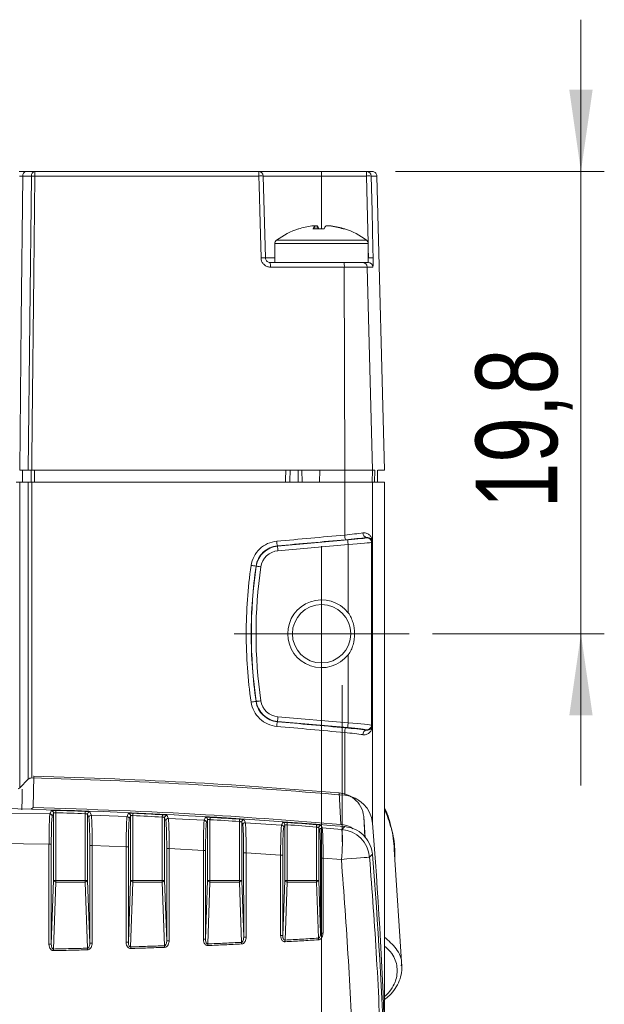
# Model space of a CAD drawing. Header units: millimetres. Extents: x 5 to 415, y 5 to 292.
# Tile 21 of 57: x 105 to 130, y 201 to 243. Entities that reach past the tile are written whole.
import ezdxf

# ---------------------------------------------------------------- set-up
doc = ezdxf.new("R2010")
doc.units = ezdxf.units.MM
doc.linetypes.add('CENTERX2', pattern=[20.32, 12.7, -2.54, 2.54, -2.54])
doc.styles.add('SLDTEXTSTYLE0', font='TXT', dxfattribs={"width": 0.75})
doc.dimstyles.new('SLDDIMSTYLE3', dxfattribs={"dimtxt": 3.5, "dimasz": 3.5, "dimexe": 0, "dimexo": 0.0625, "dimgap": 0.875, "dimtad": 1, "dimrnd": 1e-09, "dimzin": 12, "dimdsep": 46, "dimtxsty": 'SLDTEXTSTYLE0', "dimsah": 1, "dimcen": 0.09, "dimadec": 0, "dimazin": 3, "dimtfac": 1, "dimtofl": 0, "dimtmove": 0, "dimatfit": 3, "dimfxl": 1, "dimfrac": 2, "dimtolj": 1, "dimtzin": 12, "dimarcsym": 0})
doc.dimstyles.new('SLDDIMSTYLE4', dxfattribs={"dimtxt": 3.5, "dimasz": 3.5, "dimexe": 0, "dimexo": 0.0625, "dimgap": 0.875, "dimtad": 1, "dimdec": 1, "dimrnd": 1e-09, "dimzin": 12, "dimdsep": 46, "dimtxsty": 'SLDTEXTSTYLE0', "dimsah": 1, "dimcen": 0.09, "dimadec": 0, "dimazin": 3, "dimtfac": 1, "dimtdec": 1, "dimtmove": 0, "dimatfit": 0, "dimfxl": 1, "dimfrac": 2, "dimtolj": 1, "dimtzin": 12, "dimarcsym": 0})

# ---------------------------------------------------------------- blocks, each defined once
blk = doc.blocks.new('_D_4')
at = {"color": 7, "linetype": 'Continuous', "lineweight": 0}
for p, q in [((129.131, 236.726), (129.131, 243.226)), ((121.192, 236.726), (130.131, 236.726)), ((129.131, 236.726), (129.131, 216.926)), ((122.773, 216.926), (130.131, 216.926)), ((129.131, 216.926), (129.131, 210.426))]:
    blk.add_line(p, q, dxfattribs=at)
for points in [[(129.131, 236.726), (129.631, 240.226), (128.631, 240.226)], [(129.131, 216.926), (128.631, 213.426), (129.631, 213.426)]]:
    blk.add_solid(points, dxfattribs=at)
at = {"color": 7, "linetype": 'Continuous', "lineweight": 0, "insert": (124.62, 222.3), "char_height": 3.5, "attachment_point": 1, "rotation": 90, "style": 'SLDTEXTSTYLE0'}
blk.add_mtext('19,8', dxfattribs=at)
blk = doc.blocks.new('_D_5')
at = {"color": 7, "linetype": 'Continuous', "lineweight": 0}
for p, q in [((118.023, 215.926), (118.023, 175.455)), ((81.023, 212.176), (81.023, 175.455)), ((81.023, 176.455), (118.023, 176.455))]:
    blk.add_line(p, q, dxfattribs=at)
for points in [[(81.023, 176.455), (84.523, 175.955), (84.523, 176.955)], [(118.023, 176.455), (114.523, 176.955), (114.523, 175.955)]]:
    blk.add_solid(points, dxfattribs=at)
at = {"color": 7, "linetype": 'Continuous', "lineweight": 0, "insert": (96.936, 180.967), "char_height": 3.5, "attachment_point": 1, "style": 'SLDTEXTSTYLE0'}
blk.add_mtext('37', dxfattribs=at)
blk = doc.blocks.new('SW_CENTERMARKSYMBOL_5')
at = {"color": 0, "linetype": 'Continuous', "lineweight": 0}
for p, q in [((0, 2.5), (0, 3.75)), ((0, 0), (0, 2.5)), ((-2.5, 0), (-3.75, 0)), ((0, 0), (-2.5, 0)), ((0, 0), (0, -2.5)), ((0, 0), (2.5, 0)), ((2.5, 0), (3.75, 0)), ((0, -2.5), (0, -3.75))]:
    blk.add_line(p, q, dxfattribs=at)

msp = doc.modelspace()

# ---------------------------------------------------------------- linework, layer by layer
at = {"color": 7, "linetype": 'Continuous', "lineweight": 15}
for p, q in [((105.736, 236.726), (105.37, 236.726)), ((115.326, 236.726), (105.736, 236.726)), ((118.023, 236.726), (115.326, 236.726)), ((118.023, 236.531), (118.023, 236.726)), ((119.947, 236.726), (118.023, 236.726)), ((119.947, 236.531), (119.947, 236.726)), ((120.192, 236.726), (119.947, 236.726)), ((105.229, 236.531), (105.595, 236.531)), ((105.742, 236.531), (115.339, 236.531)), ((115.618, 233.02), (115.526, 236.531)), ((115.526, 236.531), (118.023, 236.531)), ((118.023, 236.531), (119.947, 236.531)), ((120.146, 236.531), (120.392, 236.531)), ((120.392, 236.531), (120.723, 223.926)), ((117.611, 234.393), (117.734, 234.393)), ((117.836, 234.393), (117.729, 234.393)), ((117.735, 234.265), (117.734, 234.393)), ((117.836, 234.393), (117.834, 234.265)), ((118.21, 234.393), (118.371, 234.393)), ((118.435, 234.393), (118.371, 234.393)), ((116.023, 233.635), (116.023, 232.826)), ((120.023, 232.826), (120.023, 233.635)), ((118.979, 232.826), (115.817, 232.826)), ((119.775, 232.826), (118.979, 232.826)), ((119.793, 232.826), (119.775, 232.826)), ((119.793, 232.826), (120.005, 232.826)), ((120.005, 232.826), (120.023, 232.826)), ((115.832, 232.631), (118.996, 232.631)), ((118.996, 232.631), (119.015, 223.926)), ((118.996, 232.631), (119.974, 232.631)), ((119.974, 232.631), (120.201, 223.926)), ((119.974, 232.631), (120.218, 232.631)), ((105.462, 223.926), (105.095, 223.926)), ((117.942, 223.926), (105.609, 223.926)), ((117.023, 223.926), (117.023, 223.426)), ((117.173, 223.926), (117.186, 223.426)), ((117.942, 223.926), (117.941, 223.426)), ((119.015, 223.926), (117.942, 223.926)), ((119.014, 223.426), (119.015, 223.926)), ((120.201, 223.926), (119.015, 223.926)), ((120.188, 223.426), (120.201, 223.926)), ((120.307, 223.926), (120.201, 223.926)), ((120.289, 223.426), (120.302, 223.926)), ((120.294, 223.426), (120.307, 223.926)), ((120.418, 223.426), (120.422, 223.926)), ((120.723, 223.926), (120.426, 223.926)), ((105.095, 223.426), (104.949, 223.426)), ((105.095, 210.327), (105.095, 223.426)), ((105.095, 223.426), (105.462, 223.426)), ((105.462, 223.426), (105.462, 210.694)), ((105.609, 223.426), (105.462, 223.426)), ((105.609, 210.752), (105.609, 223.426)), ((119.015, 223.426), (105.609, 223.426)), ((119.015, 221.153), (119.015, 223.426)), ((120.201, 223.426), (119.015, 223.426)), ((120.201, 220.898), (120.201, 223.426)), ((120.723, 223.426), (120.201, 223.426)), ((120.723, 199.832), (120.723, 223.426)), ((119.95, 221.047), (119.944, 221.041)), ((116.134, 220.691), (116.135, 220.68)), ((119.144, 220.944), (116.135, 220.68)), ((116.153, 220.481), (119.162, 220.745)), ((119.162, 220.745), (119.162, 217.823)), ((120.161, 220.842), (120.201, 220.885)), ((120.161, 213.01), (120.161, 220.842)), ((120.201, 220.885), (120.201, 212.966)), ((120.202, 220.885), (120.201, 220.885)), ((120.202, 212.966), (120.202, 220.885)), ((115.219, 219.824), (115.227, 219.823)), ((119.162, 216.028), (119.162, 213.107)), ((115.219, 214.027), (115.227, 214.028)), ((116.134, 213.16), (116.135, 213.171)), ((116.135, 213.171), (119.144, 212.907)), ((119.162, 213.107), (116.153, 213.37)), ((120.201, 212.966), (120.161, 213.01)), ((120.202, 212.966), (120.201, 212.966)), ((120.201, 208.822), (120.201, 212.953)), ((119.015, 210.012), (119.015, 212.698)), ((119.944, 212.81), (119.95, 212.804)), ((105.462, 210.694), (105.095, 210.327)), ((105.695, 210.833), (105.665, 209.49)), ((105.695, 210.833), (105.683, 210.821)), ((118.842, 208.764), (118.773, 210.114)), ((106.389, 209.208), (99.523, 209.304)), ((105.665, 209.49), (105.585, 209.409)), ((106.486, 209.109), (106.544, 209.25)), ((106.544, 209.25), (106.544, 206.366)), ((106.644, 206.366), (106.644, 209.261)), ((107.902, 209.219), (107.902, 206.366)), ((108.002, 206.366), (108.002, 209.195)), ((108.002, 209.195), (108.057, 209.054)), ((109.694, 209.095), (108.161, 209.153)), ((109.79, 208.995), (109.844, 209.128)), ((109.844, 209.128), (109.844, 206.366)), ((109.944, 206.366), (109.944, 209.136)), ((111.202, 209.076), (111.202, 206.366)), ((111.302, 209.049), (111.353, 208.917)), ((111.302, 206.366), (111.302, 209.049)), ((113, 208.937), (111.458, 209.016)), ((113.094, 208.838), (113.144, 208.959)), ((113.144, 208.959), (113.144, 206.366)), ((113.244, 206.366), (113.244, 208.964)), ((114.502, 208.886), (114.502, 206.366)), ((114.602, 206.366), (114.602, 208.856)), ((114.602, 208.856), (114.648, 208.736)), ((116.307, 208.735), (114.755, 208.836)), ((116.4, 208.636), (116.444, 208.743)), ((116.444, 208.743), (116.444, 206.366)), ((116.544, 206.366), (116.544, 208.745)), ((119.827, 209.1), (119.845, 208.879)), ((119.845, 208.879), (119.897, 208.187)), ((117.802, 208.649), (117.802, 206.366)), ((117.902, 206.366), (117.902, 208.616)), ((117.902, 208.616), (117.942, 208.512)), ((118.896, 208.546), (118.05, 208.611)), ((119.015, 208.668), (119.019, 208.668)), ((99.523, 208.009), (106.35, 207.917)), ((106.448, 203.627), (106.448, 207.917)), ((108.095, 207.86), (108.096, 203.672)), ((108.198, 207.86), (109.655, 207.806)), ((109.751, 203.715), (109.751, 207.806)), ((111.391, 207.724), (111.392, 203.781)), ((111.495, 207.725), (112.96, 207.65)), ((113.055, 203.841), (113.056, 207.65)), ((114.686, 207.545), (114.687, 203.926)), ((114.791, 207.545), (116.267, 207.451)), ((120.201, 207.482), (120.201, 207.478)), ((121.461, 202.662), (121.135, 207.691)), ((116.361, 204.003), (116.362, 207.45)), ((117.98, 207.322), (117.98, 204.108)), ((118.086, 207.322), (118.871, 207.262)), ((106.544, 206.366), (106.448, 203.627)), ((106.543, 203.425), (106.644, 206.295)), ((106.644, 206.366), (106.544, 206.366)), ((106.644, 206.366), (106.644, 206.295)), ((107.902, 206.366), (106.644, 206.366)), ((106.644, 206.295), (107.902, 206.295)), ((108.002, 206.366), (107.902, 206.366)), ((107.902, 206.295), (107.902, 206.366)), ((107.902, 206.295), (108.001, 203.461)), ((108.096, 203.672), (108.002, 206.366)), ((109.844, 206.366), (109.751, 203.715)), ((109.944, 206.366), (109.844, 206.366)), ((109.847, 203.516), (109.944, 206.295)), ((109.944, 206.366), (109.944, 206.295)), ((111.202, 206.366), (109.944, 206.366)), ((109.944, 206.295), (111.202, 206.295)), ((111.302, 206.366), (111.202, 206.366)), ((111.202, 206.295), (111.202, 206.366)), ((111.202, 206.295), (111.297, 203.567)), ((111.392, 203.781), (111.302, 206.366)), ((113.144, 206.366), (113.055, 203.841)), ((113.244, 206.366), (113.144, 206.366)), ((113.151, 203.643), (113.244, 206.295)), ((113.244, 206.366), (113.244, 206.295)), ((114.502, 206.366), (113.244, 206.366)), ((113.244, 206.295), (114.502, 206.295)), ((114.602, 206.366), (114.502, 206.366)), ((114.502, 206.295), (114.502, 206.366)), ((114.502, 206.295), (114.592, 203.71)), ((114.687, 203.926), (114.602, 206.366)), ((116.444, 206.366), (116.361, 204.003)), ((116.544, 206.366), (116.444, 206.366)), ((116.457, 203.808), (116.544, 206.295)), ((116.544, 206.366), (116.544, 206.295)), ((117.802, 206.366), (116.544, 206.366)), ((116.544, 206.295), (117.802, 206.295)), ((117.902, 206.366), (117.802, 206.366)), ((117.802, 206.366), (117.802, 206.295)), ((117.802, 206.295), (117.886, 203.89)), ((117.98, 204.108), (117.902, 206.366)), ((121.438, 202.702), (121.447, 202.783))]:
    msp.add_line(p, q, dxfattribs=at)
at = {"color": 8, "linetype": 'Continuous', "lineweight": 15}
for p, q in [((118.023, 234.271), (118.023, 236.531)), ((116.023, 233.635), (120.005, 233.635)), ((116.094, 233.779), (119.934, 233.779)), ((119.934, 233.779), (119.951, 233.779)), ((120.005, 233.635), (120.023, 233.635)), ((120.023, 233.444), (120.033, 233.02)), ((116.023, 233.02), (115.618, 233.02)), ((120.033, 233.02), (120.023, 233.02)), ((105.731, 223.426), (105.73, 223.926)), ((119.827, 209.1), (119.872, 208.221)), ((119.849, 208.808), (119.88, 208.21))]:
    msp.add_line(p, q, dxfattribs=at)
at = {"color": 7, "linetype": 'CENTERX2', "lineweight": 0}
msp.add_line((118.905, 208.015), (118.905, 214.728), dxfattribs=at)
at = {"color": 7, "linetype": 'Continuous', "lineweight": 15, "flags": 128}
for points in [[(105.095, 223.926), (105.163, 230.326), (105.229, 236.531)], [(105.595, 236.531), (105.529, 230.325), (105.462, 223.926)], [(105.609, 223.926), (105.613, 224.325), (105.63, 225.925), (105.697, 232.322), (105.742, 236.531)], [(115.339, 236.531), (115.35, 236.131), (115.392, 234.532), (115.431, 233.02)], [(120.233, 233.02), (120.223, 233.42), (120.183, 235.019), (120.146, 236.531)], [(116.668, 223.426), (116.669, 223.477), (116.673, 223.926)], [(116.153, 220.481), (116.149, 220.519), (116.146, 220.556), (116.143, 220.59), (116.141, 220.62), (116.138, 220.644), (116.137, 220.663), (116.136, 220.675), (116.135, 220.68)], [(119.162, 220.745), (119.158, 220.783), (119.155, 220.819), (119.152, 220.853), (119.15, 220.883), (119.148, 220.908), (119.146, 220.927), (119.145, 220.939), (119.144, 220.944)], [(115.425, 219.794), (115.387, 219.8), (115.35, 219.805), (115.317, 219.81), (115.287, 219.814), (115.263, 219.818), (115.244, 219.821), (115.232, 219.823), (115.227, 219.823)], [(115.425, 214.057), (115.387, 214.051), (115.35, 214.046), (115.317, 214.041), (115.287, 214.037), (115.263, 214.033), (115.244, 214.03), (115.232, 214.028), (115.227, 214.028)], [(116.153, 213.37), (116.149, 213.332), (116.146, 213.295), (116.143, 213.261), (116.141, 213.231), (116.138, 213.207), (116.137, 213.188), (116.136, 213.176), (116.135, 213.171)], [(119.162, 213.107), (119.158, 213.069), (119.155, 213.032), (119.152, 212.998), (119.15, 212.968), (119.148, 212.943), (119.146, 212.925), (119.145, 212.912), (119.144, 212.907)], [(105.206, 210.278), (105.197, 209.88), (105.186, 209.381)], [(106.447, 209.35), (106.44, 209.333), (106.412, 209.264), (106.389, 209.208)], [(106.644, 209.261), (106.644, 209.28), (106.645, 209.298), (106.645, 209.314), (106.646, 209.329), (106.646, 209.341), (106.646, 209.351), (106.647, 209.358), (106.647, 209.361)], [(107.905, 209.319), (107.905, 209.315), (107.905, 209.309), (107.905, 209.299), (107.904, 209.287), (107.904, 209.272), (107.903, 209.255), (107.902, 209.238), (107.902, 209.219)], [(108.161, 209.153), (108.154, 209.171), (108.126, 209.242), (108.105, 209.295)], [(109.748, 209.228), (109.741, 209.211), (109.713, 209.142), (109.694, 209.095)], [(109.944, 209.136), (109.944, 209.155), (109.945, 209.173), (109.946, 209.189), (109.947, 209.204), (109.947, 209.216), (109.948, 209.226), (109.948, 209.233), (109.948, 209.236)], [(111.207, 209.176), (111.207, 209.173), (111.206, 209.166), (111.206, 209.156), (111.205, 209.144), (111.204, 209.129), (111.203, 209.113), (111.203, 209.095), (111.202, 209.076)], [(111.458, 209.016), (111.451, 209.034), (111.424, 209.105), (111.407, 209.149)], [(113.05, 209.059), (113.043, 209.042), (113.015, 208.973), (113, 208.937)], [(113.244, 208.964), (113.245, 208.983), (113.246, 209.001), (113.247, 209.017), (113.248, 209.032), (113.248, 209.044), (113.249, 209.054), (113.249, 209.061), (113.249, 209.064)], [(114.508, 208.986), (114.508, 208.982), (114.507, 208.976), (114.507, 208.966), (114.506, 208.954), (114.505, 208.939), (114.504, 208.923), (114.503, 208.905), (114.502, 208.886)], [(114.755, 208.836), (114.748, 208.854), (114.72, 208.925), (114.708, 208.956)], [(116.351, 208.842), (116.344, 208.825), (116.316, 208.757), (116.307, 208.735)], [(116.551, 208.844), (116.551, 208.841), (116.55, 208.835), (116.549, 208.825), (116.549, 208.813), (116.547, 208.798), (116.546, 208.781), (116.545, 208.764), (116.544, 208.745)], [(117.81, 208.748), (117.809, 208.745), (117.809, 208.738), (117.808, 208.729), (117.807, 208.716), (117.806, 208.702), (117.805, 208.685), (117.803, 208.667), (117.802, 208.649)], [(118.05, 208.611), (118.043, 208.629), (118.015, 208.701), (118.009, 208.716)], [(119.019, 208.668), (118.919, 208.569), (118.896, 208.546)], [(120.079, 207.36), (120.101, 207.382), (120.201, 207.482)], [(118.871, 207.262), (119.098, 207.281), (119.315, 207.298), (119.516, 207.314), (119.693, 207.329), (119.843, 207.341), (119.959, 207.35), (120.038, 207.356), (120.079, 207.36)]]:
    msp.add_lwpolyline(points, dxfattribs=at)
at = {"color": 8, "linetype": 'Continuous', "lineweight": 15, "flags": 128}
for points in [[(119.947, 236.531), (119.99, 234.771), (120.017, 233.664)], [(105.218, 223.426), (105.218, 223.475), (105.216, 223.926)], [(105.583, 223.926), (105.584, 223.476), (105.585, 223.426)], [(116.487, 223.926), (116.484, 223.526), (116.483, 223.426)]]:
    msp.add_lwpolyline(points, dxfattribs=at)
at = {"color": 7, "linetype": 'Continuous', "lineweight": 15}
msp.add_circle((118.023, 216.926), 1.25, dxfattribs=at)
for centre, radius, start, end in [((105.404, 236.552), 0.177, 101.1266, 186.9242), ((105.77, 236.552), 0.177, 101.1268, 186.924), ((103.94, 236.579), 1.802, 358.4796, 4.6774), ((114.622, 236.578), 0.719, 356.2009, 11.8179), ((115.326, 236.526), 0.2, 1.5, 90), ((119.946, 236.526), 0.2, 1.4445, 89.9484), ((105.668, 230.799), 5.732, 89.2666, 90.7334), ((115.432, 234.672), 1.861, 87.1317, 92.8683), ((120.046, 234.341), 2.192, 87.3914, 92.6086), ((118.023, 231.226), 3.2, 107.8659, 127.0599), ((117.991, 231.278), 3.139, 96.9681, 107.8502), ((117.056, 234.226), 0.0475, 91.1816, 124.0271), ((118.004, 234.142), 0.369, 137.0155, 160.3997), ((117.894, 230.803), 3.471, 86.0698, 93.9302), ((117.565, 234.142), 0.369, 19.6003, 42.9845), ((118.152, 230.79), 3.484, 90.2722, 92.1262), ((118.48, 234.142), 0.369, 137.0147, 160.4005), ((117.99, 231.278), 3.139, 72.1498, 83.0319), ((118.054, 231.278), 3.139, 72.1498, 83.0319), ((118.986, 234.196), 0.0775, 76.6382, 116.0329), ((118.023, 231.226), 3.2, 52.9401, 72.1341), ((116.203, 233.635), 0.18, 127.0599, 180), ((119.843, 233.635), 0.18, 0, 52.9401), ((115.524, 231.161), 1.862, 87.1335, 92.8665), ((115.135, 232.678), 0.698, 356.0904, 12.1726), ((118.409, 232.678), 0.589, 355.3756, 14.4828), ((119.774, 232.626), 0.2, 1.403, 89.9092), ((120.018, 232.626), 0.2, 1.4396, 89.9437), ((120.133, 230.828), 2.194, 87.3938, 92.6062), ((119.682, 221.165), 0.667, 181.0436, 198.4617), ((119.982, 221.232), 0.188, 175.6297, 259.9237), ((119.961, 220.841), 0.2, 0.091, 94.9088), ((116.223, 219.677), 1.007, 95, 171.6721), ((116.881, 220.912), 0.779, 181.6119, 196.4881), ((120.271, 220.89), 0.0706, 173.6665, 178.9647), ((116.223, 219.677), 0.807, 95, 171.6721), ((115.939, 225.86), 6.078, 261.1874, 263.1963), ((135.023, 216.926), 20.007, 171.6721, 188.3279), ((135.023, 216.926), 19.807, 171.6721, 188.3279), ((118.023, 216.926), 1.45, 38.2191, 321.7809), ((115.939, 207.993), 6.077, 96.8035, 98.8128), ((116.223, 214.174), 1.007, 188.3279, 265), ((116.223, 214.174), 0.807, 188.3279, 265), ((116.881, 212.939), 0.779, 163.5119, 178.3882), ((119.961, 213.01), 0.2, 265.0915, 359.9087), ((120.271, 212.961), 0.0705, 181.0351, 186.334), ((119.682, 212.686), 0.667, 161.5384, 178.9562), ((119.982, 212.619), 0.188, 100.0762, 184.3703), ((105.603, 210.552), 0.2, 88.4968, 135), ((99.523, -21.168), 232, 85.18047, 88.49682), ((104.954, 210.469), 0.2, 291.544, 315), ((118.905, 208.716), 1.3, 4.6392, 85.1805), ((99.523, -22.511), 232, 85.18047, 94.81953), ((106.386, 209.108), 0.1, 0.2884, 88.2028), ((106.444, 209.25), 0.1, 0.2887, 88.1904), ((99.523, -22.511), 231.882, 87.92917, 88.2402), ((99.523, -22.511), 231.982, 87.92917, 88.2402), ((108.102, 209.194), 0.1, 88.0079, 179.6943), ((109.744, 209.128), 0.1, 0.2855, 87.3793), ((99.523, -22.511), 231.982, 87.113, 87.42422), ((108.157, 209.053), 0.1, 87.9932, 179.6946), ((109.69, 208.995), 0.1, 0.2844, 87.3922), ((99.523, -22.511), 231.882, 87.113, 87.42422), ((111.402, 209.049), 0.1, 87.1987, 179.6902), ((111.453, 208.916), 0.1, 87.1842, 179.6899), ((112.994, 208.837), 0.1, 0.2808, 86.5806), ((113.044, 208.959), 0.1, 0.2824, 86.5688), ((99.523, -22.511), 231.882, 86.29625, 86.6077), ((99.523, -22.511), 231.982, 86.29625, 86.6077), ((114.702, 208.856), 0.1, 86.388, 179.6862), ((114.748, 208.736), 0.1, 86.3754, 179.6862), ((116.3, 208.635), 0.1, 0.2789, 85.7663), ((116.344, 208.742), 0.1, 0.2782, 85.7589), ((99.523, -22.511), 231.882, 85.47874, 85.7905), ((99.523, -22.511), 231.982, 85.47874, 85.7905), ((-74.658, 193.009), 195.5, 2, 4.63923), ((118.002, 208.616), 0.1, 85.5774, 179.6816), ((118.042, 208.511), 0.1, 85.5656, 179.682), ((112.712, 208.025), 6.206, 352.9376, 4.8142), ((118.777, 207.245), 1.306, 5.0233, 84.7915), ((106.372, 193.704), 14.213, 89.6938, 90.0877), ((108.174, 195.981), 11.879, 89.884, 90.3797), ((109.676, 198.441), 9.365, 89.541, 90.1321), ((111.471, 198.941), 8.784, 89.84, 90.5176), ((112.981, 200.611), 7.039, 89.3934, 90.1708), ((114.766, 200.503), 7.042, 89.7966, 90.6507), ((-74.658, 191.666), 195.5, 2, 4.63923), ((116.288, 201.834), 5.617, 89.246, 90.2092), ((118.06, 201.411), 5.911, 89.7526, 90.7807), ((106.633, 206.387), 0.092, 193.0324, 276.4053), ((107.912, 206.387), 0.092, 263.5941, 346.9682), ((109.933, 206.387), 0.092, 193.0327, 276.405), ((111.212, 206.387), 0.092, 263.5946, 346.9682), ((113.233, 206.387), 0.092, 193.0327, 276.405), ((114.512, 206.387), 0.092, 263.5946, 346.9682), ((116.533, 206.387), 0.092, 193.033, 276.4042), ((117.812, 206.387), 0.092, 263.5951, 346.9677), ((118.061, 196.535), 7.573, 89.8075, 90.6094), ((109.676, 190.866), 12.85, 89.6663, 90.0975), ((111.471, 191.82), 11.961, 89.883, 90.3802), ((112.981, 194.426), 9.415, 89.5472, 90.1291), ((113.063, 203.569), 1.535, 2.6446, 5.2789), ((114.767, 194.655), 9.271, 89.8458, 90.494), ((116.287, 196.67), 7.334, 89.4219, 90.1602), ((115.101, 203.666), 1.363, 2.9836, 5.952), ((116.64, 203.749), 1.254, 3.2437, 6.4707), ((106.372, 183.63), 19.997, 89.7835, 90.0638), ((103.128, 203.284), 3.418, 1.1824, 2.366), ((105.21, 203.32), 2.795, 1.446, 2.8935), ((108.174, 187.022), 16.65, 89.9169, 90.2702), ((107.578, 203.375), 2.273, 1.7814, 3.5605), ((109.32, 203.426), 1.982, 2.0451, 4.0859), ((111.452, 203.502), 1.705, 2.3835, 4.7552)]:
    msp.add_arc(centre, radius, start, end, dxfattribs=at)
for centre, major_axis, ratio, start_param, end_param in [((99.523, 227.557), (231.999, 20.34), 0.034817, 4.780863, 4.793453), ((118.905, 221.195), (1.3, 0.131), 0.040038, 4.792457, 5.462259), ((118.923, 220.995), (1.5, 0.131), 0.034788, 4.793458, 5.46326), ((119.144, 220.972), (0.8, 0.07), 0.034788, 4.709342, 6.245231), ((99.54, 227.358), (232.199, 20.34), 0.034788, 4.780868, 4.793458), ((119.162, 220.773), (1, 0.07), 0.027907, 4.710434, 6.246324), ((99.523, 206.294), (231.999, -20.34), 0.034817, 1.489732, 1.502322), ((99.54, 206.493), (232.199, -20.34), 0.034788, 1.489727, 1.502317), ((119.162, 213.078), (1, -0.07), 0.027907, 0.036861, 1.572751), ((118.905, 212.657), (1.3, -0.131), 0.040038, 0.820926, 1.490728), ((118.923, 212.856), (1.5, -0.131), 0.034788, 0.819925, 1.489727), ((119.144, 212.879), (0.8, -0.07), 0.034788, 0.037954, 1.573844)]:
    msp.add_ellipse(centre, major_axis=major_axis, ratio=ratio, start_param=start_param, end_param=end_param, dxfattribs=at)
for points, knots in [([(105.37, 236.726), (105.357, 236.726), (105.311, 236.726), (105.213, 236.726), (105.123, 236.726), (105.078, 236.726)], [0, 0, 0, 0, 0.166978, 0.583491, 1, 1, 1, 1]), ([(120.192, 236.726), (120.196, 236.725), (120.209, 236.725), (120.244, 236.721), (120.296, 236.701), (120.348, 236.657), (120.384, 236.598), (120.39, 236.553), (120.392, 236.531)], [0, 0, 0, 0, 0.034763, 0.127189, 0.345522, 0.563724, 0.781858, 1, 1, 1, 1]), ([(105.082, 236.531), (105.105, 236.531), (105.15, 236.531), (105.199, 236.531), (105.222, 236.531), (105.229, 236.531)], [0, 0, 0, 0, 0.416514, 0.83301, 1, 1, 1, 1]), ([(115.832, 232.631), (115.805, 232.632), (115.734, 232.637), (115.623, 232.681), (115.52, 232.768), (115.448, 232.886), (115.437, 232.976), (115.431, 233.02)], [0, 0, 0, 0, 0.129287, 0.347307, 0.564925, 0.782484, 1, 1, 1, 1]), ([(115.817, 232.826), (115.804, 232.826), (115.769, 232.828), (115.714, 232.85), (115.662, 232.894), (115.626, 232.953), (115.62, 232.998), (115.618, 233.02)], [0, 0, 0, 0, 0.129796, 0.348236, 0.565737, 0.782869, 1, 1, 1, 1]), ([(120.233, 233.02), (120.233, 232.994), (120.235, 232.924), (120.235, 232.815), (120.232, 232.713), (120.226, 232.644), (120.22, 232.635), (120.218, 232.631)], [0, 0, 0, 0, 0.126555, 0.344326, 0.562578, 0.781273, 1, 1, 1, 1]), ([(105.462, 223.926), (105.479, 223.926), (105.514, 223.926), (105.568, 223.926), (105.599, 223.926), (105.609, 223.926)], [0, 0, 0, 0, 0.4153833, 0.8307673, 1, 1, 1, 1]), ([(117.941, 223.426), (117.862, 223.426), (117.705, 223.426), (117.493, 223.426), (117.317, 223.426), (117.201, 223.426), (117.192, 223.426), (117.188, 223.426)], [0, 0, 0, 0, 0.202255, 0.40545, 0.595982, 0.822654, 1, 1, 1, 1]), ([(120.201, 220.898), (120.2, 220.917), (120.198, 220.927), (120.194, 220.951), (120.191, 220.962), (120.182, 220.994), (120.175, 221.015), (120.146, 221.075), (120.12, 221.112), (120.054, 221.178), (120.014, 221.207), (119.916, 221.245), (119.859, 221.255), (119.795, 221.246)], [0, 0, 0, 0, 0.0625, 0.0625, 0.125, 0.125, 0.25, 0.25, 0.5, 0.5, 0.75, 0.75, 1, 1, 1, 1]), ([(119.95, 221.047), (119.99, 221.053), (120.025, 221.049), (120.084, 221.032), (120.108, 221.019), (120.148, 220.99), (120.164, 220.973), (120.182, 220.946), (120.187, 220.937), (120.193, 220.922), (120.195, 220.917), (120.197, 220.909), (120.198, 220.906), (120.2, 220.9), (120.2, 220.898), (120.201, 220.891)], [0, 0, 0, 0, 0.25, 0.25, 0.5, 0.5, 0.75, 0.75, 0.875, 0.875, 0.9375, 0.9375, 0.96875, 0.96875, 1, 1, 1, 1]), ([(116.103, 220.89), (115.83, 220.866), (115.574, 220.75), (115.177, 220.374), (115.047, 220.124), (115.008, 219.853)], [0, 0, 0, 0, 0.5, 0.5, 1, 1, 1, 1]), ([(115.219, 219.824), (115.252, 220.051), (115.361, 220.26), (115.693, 220.574), (115.907, 220.67), (116.134, 220.691)], [0, 0, 0, 0, 0.5, 0.5, 1, 1, 1, 1]), ([(120.202, 220.885), (120.202, 220.887), (120.202, 220.89), (120.201, 220.892), (120.201, 220.894), (120.201, 220.896), (120.201, 220.898)], [0, 0, 0, 0, 0.00000679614, 0.00000679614, 0.00000679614, 0.0000138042, 0.0000138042, 0.0000138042, 0.0000138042]), ([(120.201, 220.891), (120.201, 220.891), (120.201, 220.89), (120.201, 220.888), (120.201, 220.888), (120.201, 220.887), (120.201, 220.887), (120.201, 220.886), (120.201, 220.886), (120.201, 220.885)], [0, 0, 0, 0, 0.000004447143, 0.000004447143, 0.000004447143, 0.000006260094, 0.000006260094, 0.000006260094, 0.000007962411, 0.000007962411, 0.000007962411, 0.000007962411]), ([(119.162, 217.823), (119.262, 217.696), (119.327, 217.55), (119.414, 217.243), (119.435, 217.086), (119.435, 216.766), (119.414, 216.608), (119.328, 216.303), (119.262, 216.155), (119.162, 216.028)], [0, 0, 0, 0, 0.25, 0.25, 0.5, 0.5, 0.75, 0.75, 1, 1, 1, 1]), ([(115.008, 213.998), (115.047, 213.727), (115.177, 213.476), (115.574, 213.101), (115.83, 212.985), (116.103, 212.961)], [0, 0, 0, 0, 0.5, 0.5, 1, 1, 1, 1]), ([(116.134, 213.16), (115.907, 213.181), (115.693, 213.277), (115.361, 213.591), (115.252, 213.8), (115.219, 214.027)], [0, 0, 0, 0, 0.5, 0.5, 1, 1, 1, 1]), ([(119.795, 212.605), (119.859, 212.596), (119.915, 212.606), (120.014, 212.644), (120.054, 212.672), (120.12, 212.738), (120.146, 212.776), (120.175, 212.836), (120.182, 212.857), (120.191, 212.889), (120.194, 212.9), (120.198, 212.924), (120.2, 212.935), (120.201, 212.953)], [0, 0, 0, 0, 0.25, 0.25, 0.5, 0.5, 0.75, 0.75, 0.875, 0.875, 0.9375, 0.9375, 1, 1, 1, 1]), ([(120.201, 212.96), (120.2, 212.954), (120.2, 212.951), (120.198, 212.945), (120.197, 212.942), (120.195, 212.934), (120.193, 212.929), (120.187, 212.914), (120.182, 212.905), (120.164, 212.878), (120.148, 212.861), (120.108, 212.832), (120.084, 212.819), (120.025, 212.802), (119.99, 212.798), (119.95, 212.804)], [0, 0, 0, 0, 0.03125, 0.03125, 0.0625, 0.0625, 0.125, 0.125, 0.25, 0.25, 0.5, 0.5, 0.75, 0.75, 1, 1, 1, 1]), ([(120.201, 212.966), (120.201, 212.965), (120.201, 212.965), (120.201, 212.964), (120.201, 212.964), (120.201, 212.963), (120.201, 212.963), (120.201, 212.962), (120.201, 212.961), (120.201, 212.961), (120.201, 212.96), (120.201, 212.96), (120.201, 212.96)], [0, 0, 0, 0, 0.000001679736, 0.000001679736, 0.000001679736, 0.000003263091, 0.000003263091, 0.000003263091, 0.000006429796, 0.000006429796, 0.000006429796, 0.000007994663, 0.000007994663, 0.000007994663, 0.000007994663]), ([(120.201, 212.953), (120.201, 212.955), (120.201, 212.957), (120.201, 212.96), (120.202, 212.962), (120.202, 212.964), (120.202, 212.966)], [0, 0, 0, 0, 0.00000753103, 0.00000753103, 0.00000753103, 0.00001383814, 0.00001383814, 0.00001383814, 0.00001383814]), ([(105.695, 210.833), (108.008, 210.754), (112.377, 210.604), (116.726, 210.271), (118.773, 210.114)], [0, 0, 0, 0, 0.529314, 1, 1, 1, 1]), ([(118.773, 210.114), (118.88, 210.096), (119.094, 210.059), (119.399, 209.891), (119.676, 209.613), (119.801, 209.321), (119.822, 209.137), (119.827, 209.1)], [0, 0, 0, 0, 0.170927, 0.340784, 0.591655, 0.91589, 1, 1, 1, 1]), ([(105.665, 209.49), (108.131, 209.405), (112.533, 209.253), (116.915, 208.913), (118.842, 208.764)], [0, 0, 0, 0, 0.559997, 1, 1, 1, 1]), ([(106.389, 209.208), (106.385, 209.182), (106.376, 209.128), (106.364, 208.871), (106.355, 208.517), (106.351, 208.177), (106.351, 207.975), (106.35, 207.917)], [0, 0, 0, 0, 0.2277997, 0.4556355, 0.6831657, 0.9103961, 1, 1, 1, 1]), ([(106.447, 209.35), (106.448, 209.351), (106.451, 209.354), (106.474, 209.358), (106.52, 209.361), (106.579, 209.362), (106.624, 209.361), (106.647, 209.361)], [0, 0, 0, 0, 0.125692, 0.344664, 0.563093, 0.781539, 1, 1, 1, 1]), ([(106.644, 209.261), (106.632, 209.262), (106.61, 209.263), (106.58, 209.262), (106.557, 209.259), (106.546, 209.255), (106.544, 209.252), (106.544, 209.25)], [0, 0, 0, 0, 0.2177, 0.435407, 0.6537, 0.873466, 1, 1, 1, 1]), ([(108.002, 209.195), (108, 209.197), (107.997, 209.201), (107.979, 209.208), (107.952, 209.214), (107.925, 209.217), (107.908, 209.219), (107.902, 209.219)], [0, 0, 0, 0, 0.22142, 0.442885, 0.663808, 0.883225, 1, 1, 1, 1]), ([(107.905, 209.319), (107.917, 209.318), (107.952, 209.317), (108.007, 209.313), (108.059, 209.307), (108.096, 209.301), (108.102, 209.297), (108.105, 209.295)], [0, 0, 0, 0, 0.117587, 0.33782, 0.558592, 0.779304, 1, 1, 1, 1]), ([(109.748, 209.228), (109.749, 209.229), (109.753, 209.232), (109.776, 209.236), (109.821, 209.238), (109.881, 209.238), (109.926, 209.237), (109.948, 209.236)], [0, 0, 0, 0, 0.1260919, 0.3447314, 0.5630042, 0.7814971, 1, 1, 1, 1]), ([(111.207, 209.176), (111.219, 209.175), (111.253, 209.173), (111.308, 209.169), (111.361, 209.162), (111.398, 209.155), (111.404, 209.151), (111.407, 209.149)], [0, 0, 0, 0, 0.1171588, 0.3377347, 0.5586737, 0.7793423, 1, 1, 1, 1]), ([(121.001, 208.615), (120.963, 208.785), (120.898, 209.078), (120.775, 209.357), (120.723, 209.475)], [0, 0, 0, 0, 0.577241, 1, 1, 1, 1]), ([(121.159, 207.37), (121.161, 207.48), (121.169, 207.888), (121.039, 208.587), (120.828, 209.142), (120.723, 209.418)], [0, 0, 0, 0, 0.155568, 0.58, 1, 1, 1, 1]), ([(121.133, 207.691), (121.124, 207.85), (121.096, 208.319), (120.947, 208.895), (120.771, 209.285), (120.723, 209.392)], [0, 0, 0, 0, 0.27241, 0.798685, 1, 1, 1, 1]), ([(106.448, 207.917), (106.448, 207.97), (106.449, 208.157), (106.452, 208.47), (106.461, 208.797), (106.473, 209.034), (106.482, 209.084), (106.486, 209.109)], [0, 0, 0, 0, 0.089602, 0.316819, 0.544336, 0.772175, 1, 1, 1, 1]), ([(108.057, 209.054), (108.059, 209.047), (108.065, 209.023), (108.076, 208.896), (108.087, 208.625), (108.094, 208.265), (108.095, 207.995), (108.095, 207.86)], [0, 0, 0, 0, 0.088053, 0.315937, 0.543937, 0.771969, 1, 1, 1, 1]), ([(108.198, 207.86), (108.198, 208.007), (108.198, 208.299), (108.191, 208.689), (108.181, 208.982), (108.17, 209.12), (108.163, 209.146), (108.161, 209.153)], [0, 0, 0, 0, 0.228024, 0.45605, 0.684051, 0.911943, 1, 1, 1, 1]), ([(109.694, 209.095), (109.69, 209.068), (109.681, 209.014), (109.669, 208.758), (109.66, 208.404), (109.656, 208.065), (109.655, 207.863), (109.655, 207.806)], [0, 0, 0, 0, 0.227948, 0.45595, 0.683493, 0.910663, 1, 1, 1, 1]), ([(109.751, 207.806), (109.751, 207.858), (109.752, 208.045), (109.755, 208.358), (109.764, 208.684), (109.776, 208.921), (109.785, 208.971), (109.79, 208.995)], [0, 0, 0, 0, 0.089338, 0.316494, 0.544019, 0.772019, 1, 1, 1, 1]), ([(109.944, 209.136), (109.932, 209.137), (109.91, 209.139), (109.88, 209.138), (109.857, 209.136), (109.846, 209.132), (109.844, 209.129), (109.844, 209.128)], [0, 0, 0, 0, 0.218037, 0.435798, 0.653782, 0.87307, 1, 1, 1, 1]), ([(111.302, 209.049), (111.3, 209.051), (111.297, 209.056), (111.279, 209.063), (111.252, 209.069), (111.225, 209.074), (111.208, 209.076), (111.202, 209.076)], [0, 0, 0, 0, 0.221092, 0.442504, 0.663753, 0.883657, 1, 1, 1, 1]), ([(111.353, 208.917), (111.355, 208.91), (111.362, 208.887), (111.372, 208.76), (111.383, 208.489), (111.39, 208.13), (111.391, 207.859), (111.391, 207.724)], [0, 0, 0, 0, 0.0868167, 0.3148465, 0.5431347, 0.7715702, 1, 1, 1, 1]), ([(111.495, 207.725), (111.495, 207.871), (111.495, 208.164), (111.489, 208.553), (111.478, 208.847), (111.467, 208.983), (111.46, 209.009), (111.458, 209.016)], [0, 0, 0, 0, 0.228412, 0.456839, 0.685132, 0.913176, 1, 1, 1, 1]), ([(113, 208.937), (112.996, 208.911), (112.987, 208.857), (112.975, 208.601), (112.966, 208.247), (112.962, 207.909), (112.961, 207.707), (112.96, 207.65)], [0, 0, 0, 0, 0.2280851, 0.456244, 0.6837694, 0.9108537, 1, 1, 1, 1]), ([(113.05, 209.059), (113.051, 209.06), (113.054, 209.063), (113.077, 209.066), (113.123, 209.068), (113.182, 209.067), (113.227, 209.065), (113.249, 209.064)], [0, 0, 0, 0, 0.126349, 0.344654, 0.562808, 0.781406, 1, 1, 1, 1]), ([(113.056, 207.65), (113.056, 207.702), (113.056, 207.889), (113.06, 208.201), (113.068, 208.527), (113.08, 208.764), (113.089, 208.813), (113.094, 208.838)], [0, 0, 0, 0, 0.0891512, 0.3162228, 0.5437226, 0.7718755, 1, 1, 1, 1]), ([(113.244, 208.964), (113.232, 208.965), (113.21, 208.968), (113.18, 208.968), (113.157, 208.967), (113.146, 208.963), (113.144, 208.96), (113.144, 208.959)], [0, 0, 0, 0, 0.218486, 0.436399, 0.654093, 0.872849, 1, 1, 1, 1]), ([(114.602, 208.856), (114.6, 208.859), (114.597, 208.863), (114.579, 208.87), (114.552, 208.878), (114.525, 208.883), (114.508, 208.886), (114.502, 208.886)], [0, 0, 0, 0, 0.220651, 0.44192, 0.663471, 0.883922, 1, 1, 1, 1]), ([(114.508, 208.986), (114.52, 208.985), (114.555, 208.983), (114.609, 208.977), (114.662, 208.97), (114.699, 208.962), (114.705, 208.958), (114.708, 208.956)], [0, 0, 0, 0, 0.116859, 0.33779, 0.558861, 0.779431, 1, 1, 1, 1]), ([(114.648, 208.736), (114.65, 208.73), (114.656, 208.706), (114.667, 208.581), (114.678, 208.31), (114.685, 207.95), (114.686, 207.68), (114.686, 207.545)], [0, 0, 0, 0, 0.085555, 0.313695, 0.542265, 0.771139, 1, 1, 1, 1]), ([(114.791, 207.545), (114.791, 207.692), (114.792, 207.985), (114.785, 208.374), (114.775, 208.667), (114.764, 208.803), (114.757, 208.829), (114.755, 208.836)], [0, 0, 0, 0, 0.2288296, 0.4576921, 0.6862725, 0.9144354, 1, 1, 1, 1]), ([(116.307, 208.735), (116.303, 208.709), (116.295, 208.655), (116.283, 208.399), (116.274, 208.046), (116.269, 207.709), (116.268, 207.507), (116.267, 207.451)], [0, 0, 0, 0, 0.228209, 0.456514, 0.683989, 0.910962, 1, 1, 1, 1]), ([(116.351, 208.842), (116.352, 208.843), (116.355, 208.846), (116.379, 208.849), (116.424, 208.85), (116.484, 208.849), (116.528, 208.846), (116.551, 208.844)], [0, 0, 0, 0, 0.126465, 0.344427, 0.562498, 0.781256, 1, 1, 1, 1]), ([(116.544, 208.745), (116.532, 208.747), (116.51, 208.749), (116.48, 208.751), (116.457, 208.75), (116.446, 208.747), (116.444, 208.744), (116.444, 208.743)], [0, 0, 0, 0, 0.219053, 0.437205, 0.654636, 0.87281, 1, 1, 1, 1]), ([(117.81, 208.748), (117.821, 208.747), (117.856, 208.744), (117.911, 208.738), (117.964, 208.73), (118, 208.722), (118.006, 208.718), (118.009, 208.716)], [0, 0, 0, 0, 0.116684, 0.337982, 0.559159, 0.779575, 1, 1, 1, 1]), ([(119.365, 208.578), (119.327, 208.605), (119.216, 208.686), (119.025, 208.742), (118.882, 208.759), (118.842, 208.764)], [0, 0, 0, 0, 0.272079, 0.796138, 1, 1, 1, 1]), ([(116.362, 207.45), (116.362, 207.503), (116.362, 207.688), (116.365, 208), (116.374, 208.326), (116.386, 208.562), (116.395, 208.611), (116.4, 208.636)], [0, 0, 0, 0, 0.089049, 0.316012, 0.543451, 0.771744, 1, 1, 1, 1]), ([(117.902, 208.616), (117.9, 208.618), (117.897, 208.623), (117.879, 208.631), (117.852, 208.639), (117.825, 208.645), (117.808, 208.648), (117.802, 208.649)], [0, 0, 0, 0, 0.220098, 0.441136, 0.662976, 0.884028, 1, 1, 1, 1]), ([(117.942, 208.512), (117.944, 208.505), (117.95, 208.482), (117.96, 208.357), (117.971, 208.087), (117.978, 207.727), (117.979, 207.457), (117.98, 207.322)], [0, 0, 0, 0, 0.084272, 0.312485, 0.541329, 0.770674, 1, 1, 1, 1]), ([(118.086, 207.322), (118.086, 207.469), (118.087, 207.762), (118.081, 208.151), (118.07, 208.444), (118.059, 208.579), (118.052, 208.604), (118.05, 208.611)], [0, 0, 0, 0, 0.229277, 0.45861, 0.687471, 0.915717, 1, 1, 1, 1]), ([(119.019, 208.668), (119.163, 208.641), (119.451, 208.587), (119.819, 208.33), (120.085, 207.977), (120.182, 207.671), (120.199, 207.505), (120.201, 207.482)], [0, 0, 0, 0, 0.240848, 0.481705, 0.722379, 0.963026, 1, 1, 1, 1]), ([(121.159, 207.703), (121.14, 207.92), (121.114, 208.205), (121.036, 208.484), (121.018, 208.551)], [0, 0, 0, 0, 0.760069, 1, 1, 1, 1]), ([(106.35, 207.917), (106.35, 207.851), (106.35, 207.517), (106.35, 206.087), (106.35, 204.724), (106.35, 203.627)], [0, 0, 0, 0, 0.046616, 0.233078, 1, 1, 1, 1]), ([(108.198, 203.672), (108.198, 203.739), (108.198, 204.072), (108.198, 205.468), (108.198, 206.798), (108.198, 207.86)], [0, 0, 0, 0, 0.047751, 0.238754, 1, 1, 1, 1]), ([(109.655, 207.806), (109.655, 207.739), (109.655, 207.406), (109.655, 206.042), (109.654, 204.746), (109.654, 203.716)], [0, 0, 0, 0, 0.048896, 0.244482, 1, 1, 1, 1]), ([(111.496, 203.781), (111.496, 203.848), (111.496, 204.181), (111.496, 205.495), (111.495, 206.743), (111.495, 207.725)], [0, 0, 0, 0, 0.050713, 0.253562, 1, 1, 1, 1]), ([(112.96, 207.65), (112.96, 207.584), (112.96, 207.25), (112.96, 205.981), (112.96, 204.777), (112.96, 203.841)], [0, 0, 0, 0, 0.0525023, 0.2625102, 1, 1, 1, 1]), ([(114.792, 203.926), (114.792, 203.993), (114.792, 204.326), (114.792, 205.533), (114.791, 206.672), (114.791, 207.545)], [0, 0, 0, 0, 0.055265, 0.2763241, 1, 1, 1, 1]), ([(116.267, 207.451), (116.267, 207.384), (116.267, 207.051), (116.267, 205.902), (116.267, 204.819), (116.267, 204.003)], [0, 0, 0, 0, 0.058015, 0.290073, 1, 1, 1, 1]), ([(118.086, 204.108), (118.086, 204.175), (118.086, 204.508), (118.086, 205.58), (118.086, 206.584), (118.086, 207.322)], [0, 0, 0, 0, 0.062234, 0.311174, 1, 1, 1, 1]), ([(118.871, 207.262), (118.977, 205.822), (119.192, 202.9), (119.332, 199.973), (119.378, 198.489), (119.378, 198.489)], [0, 0, 0, 0, 0.492944, 0.999993, 1, 1, 1, 1]), ([(120.591, 198.489), (120.529, 199.997), (120.409, 202.956), (120.187, 205.911), (120.079, 207.36)], [0, 0, 0, 0, 0.509421, 1, 1, 1, 1]), ([(117.886, 203.89), (117.891, 203.891), (117.901, 203.893), (117.919, 203.904), (117.941, 203.928), (117.965, 203.98), (117.979, 204.043), (117.98, 204.089), (117.98, 204.108)], [0, 0, 0, 0, 0.067208, 0.110091, 0.236068, 0.449193, 0.77298, 1, 1, 1, 1]), ([(118.086, 204.108), (118.085, 204.083), (118.082, 204.02), (118.05, 203.933), (118, 203.867), (117.946, 203.829), (117.91, 203.823), (117.892, 203.82)], [0, 0, 0, 0, 0.201172, 0.496781, 0.710147, 0.854636, 1, 1, 1, 1]), ([(109.85, 203.446), (109.836, 203.446), (109.804, 203.448), (109.756, 203.472), (109.708, 203.519), (109.664, 203.602), (109.658, 203.673), (109.654, 203.716)], [0, 0, 0, 0, 0.114596, 0.254801, 0.427951, 0.655996, 1, 1, 1, 1]), ([(109.847, 203.516), (109.845, 203.516), (109.837, 203.516), (109.827, 203.518), (109.814, 203.524), (109.796, 203.539), (109.775, 203.572), (109.755, 203.633), (109.752, 203.684), (109.751, 203.715)], [0, 0, 0, 0, 0.023676, 0.085117, 0.123776, 0.198843, 0.36156, 0.604489, 1, 1, 1, 1]), ([(111.392, 203.781), (111.391, 203.76), (111.39, 203.713), (111.375, 203.651), (111.352, 203.602), (111.329, 203.58), (111.312, 203.57), (111.303, 203.568), (111.297, 203.567)], [0, 0, 0, 0, 0.250447, 0.564134, 0.768654, 0.891773, 0.935224, 1, 1, 1, 1]), ([(111.496, 203.781), (111.494, 203.753), (111.49, 203.69), (111.458, 203.604), (111.407, 203.541), (111.355, 203.505), (111.319, 203.5), (111.301, 203.497)], [0, 0, 0, 0, 0.220546, 0.507033, 0.713305, 0.856266, 1, 1, 1, 1]), ([(113.155, 203.573), (113.141, 203.574), (113.109, 203.575), (113.06, 203.599), (113.013, 203.646), (112.97, 203.728), (112.964, 203.799), (112.96, 203.841)], [0, 0, 0, 0, 0.118836, 0.258553, 0.430651, 0.6564, 1, 1, 1, 1]), ([(113.151, 203.643), (113.149, 203.643), (113.141, 203.643), (113.131, 203.645), (113.118, 203.651), (113.1, 203.666), (113.079, 203.698), (113.059, 203.759), (113.057, 203.809), (113.055, 203.841)], [0, 0, 0, 0, 0.027019, 0.088531, 0.127435, 0.201749, 0.363322, 0.603923, 1, 1, 1, 1]), ([(114.592, 203.71), (114.351, 203.699), (113.871, 203.676), (113.39, 203.654), (113.151, 203.643)], [0, 0, 0, 0, 0.501977, 1, 1, 1, 1]), ([(114.687, 203.926), (114.686, 203.906), (114.685, 203.86), (114.671, 203.797), (114.647, 203.747), (114.625, 203.724), (114.607, 203.713), (114.598, 203.712), (114.592, 203.71)], [0, 0, 0, 0, 0.238785, 0.557568, 0.766354, 0.890881, 0.934092, 1, 1, 1, 1]), ([(114.792, 203.926), (114.79, 203.9), (114.786, 203.836), (114.755, 203.75), (114.704, 203.686), (114.651, 203.649), (114.615, 203.643), (114.597, 203.64)], [0, 0, 0, 0, 0.210923, 0.501988, 0.711768, 0.855473, 1, 1, 1, 1]), ([(116.267, 204.003), (116.27, 203.961), (116.276, 203.891), (116.319, 203.81), (116.366, 203.763), (116.415, 203.739), (116.447, 203.738), (116.462, 203.737)], [0, 0, 0, 0, 0.343134, 0.566602, 0.737651, 0.876877, 1, 1, 1, 1]), ([(116.361, 204.003), (116.362, 203.972), (116.365, 203.922), (116.384, 203.862), (116.405, 203.829), (116.423, 203.815), (116.436, 203.809), (116.447, 203.807), (116.454, 203.807), (116.457, 203.808)], [0, 0, 0, 0, 0.396546, 0.63484, 0.795253, 0.868884, 0.907968, 0.969627, 1, 1, 1, 1]), ([(117.886, 203.89), (117.646, 203.876), (117.17, 203.847), (116.694, 203.821), (116.457, 203.808)], [0, 0, 0, 0, 0.502469, 1, 1, 1, 1]), ([(116.462, 203.737), (116.699, 203.75), (117.176, 203.777), (117.652, 203.805), (117.892, 203.82)], [0, 0, 0, 0, 0.497532, 1, 1, 1, 1]), ([(106.546, 203.355), (106.532, 203.356), (106.501, 203.358), (106.453, 203.382), (106.404, 203.429), (106.36, 203.513), (106.354, 203.584), (106.35, 203.627)], [0, 0, 0, 0, 0.110401, 0.251088, 0.425286, 0.655647, 1, 1, 1, 1]), ([(106.543, 203.425), (106.542, 203.425), (106.535, 203.425), (106.525, 203.427), (106.512, 203.434), (106.494, 203.449), (106.472, 203.482), (106.452, 203.544), (106.449, 203.595), (106.448, 203.627)], [0, 0, 0, 0, 0.020339, 0.081783, 0.120127, 0.196019, 0.359886, 0.605139, 1, 1, 1, 1]), ([(108.001, 203.461), (107.757, 203.455), (107.272, 203.442), (106.786, 203.431), (106.543, 203.425)], [0, 0, 0, 0, 0.501025, 1, 1, 1, 1]), ([(106.546, 203.355), (106.788, 203.36), (107.274, 203.371), (107.76, 203.384), (108.003, 203.39)], [0, 0, 0, 0, 0.498975, 1, 1, 1, 1]), ([(108.096, 203.672), (108.095, 203.65), (108.094, 203.603), (108.079, 203.541), (108.055, 203.494), (108.033, 203.472), (108.015, 203.463), (108.006, 203.462), (108.001, 203.461)], [0, 0, 0, 0, 0.261996, 0.570486, 0.770808, 0.892567, 0.936173, 1, 1, 1, 1]), ([(108.198, 203.672), (108.197, 203.643), (108.193, 203.579), (108.159, 203.494), (108.109, 203.432), (108.057, 203.398), (108.021, 203.393), (108.003, 203.39)], [0, 0, 0, 0, 0.23002, 0.511903, 0.714756, 0.857018, 1, 1, 1, 1]), ([(111.297, 203.567), (111.054, 203.558), (110.571, 203.54), (110.088, 203.524), (109.847, 203.516)], [0, 0, 0, 0, 0.501497, 1, 1, 1, 1]), ([(109.85, 203.446), (110.091, 203.454), (110.575, 203.47), (111.058, 203.488), (111.301, 203.497)], [0, 0, 0, 0, 0.498503, 1, 1, 1, 1]), ([(113.155, 203.573), (113.395, 203.584), (113.875, 203.605), (114.356, 203.628), (114.597, 203.64)], [0, 0, 0, 0, 0.498023, 1, 1, 1, 1]), ([(120.723, 201.265), (120.794, 201.321), (120.97, 201.46), (121.185, 201.729), (121.367, 202.057), (121.453, 202.41), (121.479, 202.658), (121.451, 202.781), (121.449, 202.788)], [0, 0, 0, 0, 0.140739, 0.346305, 0.563774, 0.776508, 0.987014, 1, 1, 1, 1])]:
    msp.add_open_spline(points, degree=3, knots=knots, dxfattribs=at)
for points in [[(115.008, 219.853), (114.865, 218.877), (114.725, 216.926), (114.865, 214.974), (115.008, 213.998)], [(115.219, 214.027), (115.078, 214.993), (114.939, 216.926), (115.078, 218.858), (115.219, 219.824)]]:
    msp.add_open_spline(points, degree=3, dxfattribs=at)
at = {"color": 8, "linetype": 'Continuous', "lineweight": 15}
for points, knots in [([(121.447, 202.783), (121.448, 202.79), (121.474, 203.015), (121.26, 203.447), (120.898, 203.779), (120.723, 203.939)], [0, 0, 0, 0, 0.0183524, 0.5254875, 1, 1, 1, 1]), ([(120.723, 203.553), (120.835, 203.45), (121.121, 203.185), (121.293, 202.647), (121.249, 202.197), (121.107, 201.852), (120.972, 201.622), (120.798, 201.457), (120.723, 201.386)], [0, 0, 0, 0, 0.16594, 0.424921, 0.683902, 0.736838, 0.886186, 1, 1, 1, 1])]:
    msp.add_open_spline(points, degree=3, knots=knots, dxfattribs=at)

# ---------------------------------------------------------------- block references
at = {"color": 7, "linetype": 'Continuous', "lineweight": 0}
msp.add_blockref('SW_CENTERMARKSYMBOL_5', (118.023, 216.926), dxfattribs=at)

# ---------------------------------------------------------------- dimensions: what is measured, and where the dimension line sits
dim = msp.add_linear_dim(base=(129.131, 216.926), p1=(120.192, 236.726), p2=(121.773, 216.926), angle=90, dimstyle='SLDDIMSTYLE4', dxfattribs=at)
dim.commit()
dim.dimension.update_dxf_attribs({"geometry": '_D_4', "text_midpoint": (129.131, 226.826), "dimtype": 160})
dim = msp.add_linear_dim(base=(118.023, 176.455), p1=(81.023, 213.176), p2=(118.023, 216.926), dimstyle='SLDDIMSTYLE3', dxfattribs=at)
dim.commit()
dim.dimension.update_dxf_attribs({"geometry": '_D_5', "text_midpoint": (99.523, 176.455), "dimtype": 160})

doc.saveas('drawing.dxf')
